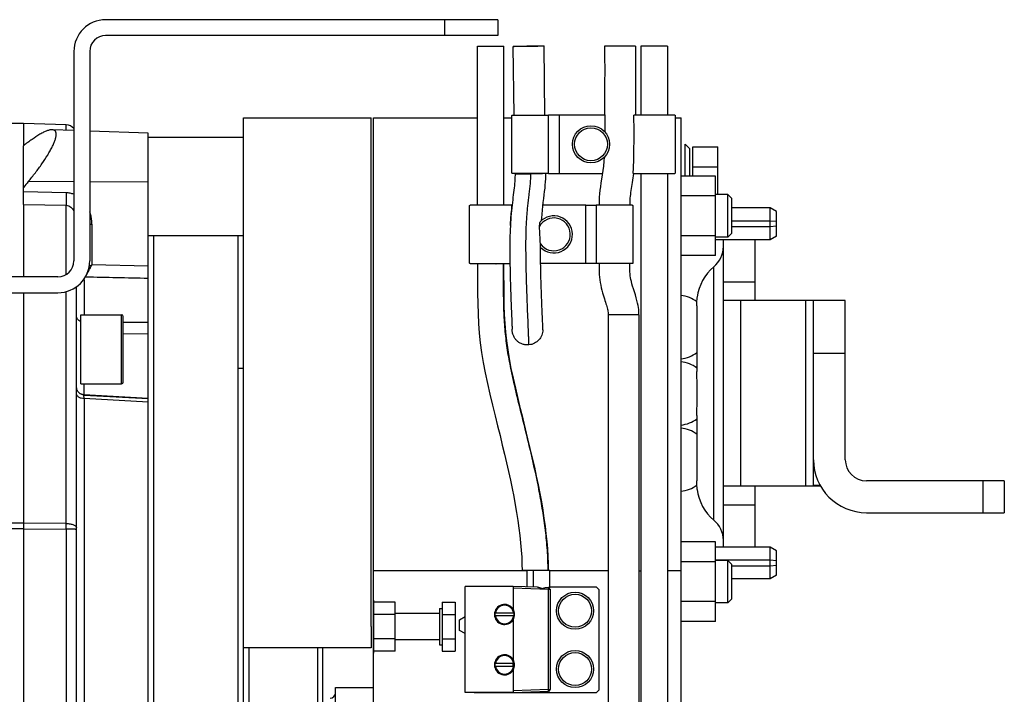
# Model space of a CAD drawing. Extents: x -849 to 1181, y 8 to 1248.
# Tile 15 of 35: x -170 to 15, y 692 to 820. Entities that reach past the tile are written whole.
import ezdxf

# ---------------------------------------------------------------- set-up
doc = ezdxf.new("R2010")
doc.units = 0
doc.header["$LTSCALE"] = 65.395
doc.layers.get('0').update_dxf_attribs({"linetype": 'CONTINUOUS'})

msp = doc.modelspace()

# ---------------------------------------------------------------- linework, layer by layer
at = {"color": 6, "linetype": 'CONTINUOUS'}
for p, q in [((-80.23, 819.54), (-154.23, 819.54)), ((-80.23, 819.54), (-80.23, 816.54)), ((-80.23, 816.54), (-154.23, 816.54)), ((-160.23, 813.54), (-160.23, 774.04)), ((-157.23, 813.54), (-157.23, 774.04)), ((-84.1, 784.54), (-84.1, 814.54)), ((-79.1, 784.54), (-79.1, 814.54)), ((-77.16, 801.54), (-77.33, 814.5)), ((-74.34, 814.49), (-74.57, 814.48)), ((-74.52, 814.58), (-74.34, 814.58)), ((-71.36, 801.54), (-71.53, 814.57)), ((-54.31, 814.56), (-60.11, 814.52)), ((-48.27, 814.54), (-53.27, 814.54)), ((-53.27, 814.54), (-53.27, 801.54)), ((-48.27, 814.54), (-48.27, 801.54)), ((-128.23, 801.04), (-104.13, 801.04)), ((-128.23, 551.04), (-128.23, 801.04)), ((-104.13, 705.04), (-104.13, 801.04)), ((-103.68, 801.04), (-84.1, 801.04)), ((-103.68, 551.04), (-103.68, 801.04)), ((-79.1, 801.04), (-77.61, 801.04)), ((-60.09, 801.54), (-70.66, 801.54)), ((-46.89, 801.54), (-54.57, 801.54)), ((-46.77, 801.27), (-46.77, 790.81)), ((-46.77, 801.04), (-45.68, 801.04)), ((-45.68, 681.04), (-45.68, 801.04)), ((-192.81, 800.04), (-169.73, 800.04)), ((-161.66, 799.69), (-169.73, 799.97)), ((-160.23, 798.64), (-164.3, 798.78)), ((-146.23, 798.15), (-157.23, 798.53)), ((-146.23, 553.93), (-146.23, 798.15)), ((-128.23, 797.29), (-146.23, 797.29)), ((-169.73, 784.7), (-169.73, 795.76)), ((-44.88, 796.04), (-44.08, 795.24)), ((-43.48, 795.55), (-38.78, 795.55)), ((-38.78, 786.54), (-38.78, 795.55)), ((-43.48, 791.79), (-38.78, 791.79)), ((-77.01, 790.5), (-77.01, 790.54)), ((-70.66, 790.54), (-60.52, 790.54)), ((-54.71, 790.54), (-46.89, 790.54)), ((-54.65, 790.54), (-54.66, 790.53)), ((-54.65, 790.54), (-54.66, 790.53)), ((-53.27, 790.54), (-53.27, 681.04)), ((-48.27, 790.54), (-48.27, 681.04)), ((-39.18, 790.05), (-45.68, 790.05)), ((-39.18, 775.03), (-39.18, 790.05)), ((-39.18, 786.29), (-45.68, 786.29)), ((-36.88, 786.54), (-39.18, 786.54)), ((-36.88, 778.54), (-36.88, 786.54)), ((-36.13, 785.79), (-36.88, 786.54)), ((-36.13, 779.29), (-36.13, 785.79)), ((-85.6, 773.81), (-85.6, 784.27)), ((-77.66, 784.54), (-85.47, 784.54)), ((-77.62, 784.03), (-77.68, 783.51)), ((-77.57, 784.55), (-77.62, 784.03)), ((-63.68, 784.54), (-71.73, 784.54)), ((-54.88, 784.54), (-61.71, 784.54)), ((-28.88, 784.04), (-36.13, 784.04)), ((-27.68, 783.35), (-28.88, 784.04)), ((-28.88, 778.04), (-28.88, 784.04)), ((-27.68, 781.44), (-27.68, 783.35)), ((-27.68, 778.73), (-27.68, 780.64)), ((-128.23, 778.79), (-146.23, 778.79)), ((-145.23, 778.79), (-145.23, 573.29)), ((-129.23, 573.29), (-129.23, 778.79)), ((-39.18, 778.79), (-45.68, 778.79)), ((-36.88, 778.54), (-39.18, 778.54)), ((-36.13, 779.29), (-36.88, 778.54)), ((-27.68, 778.73), (-28.88, 778.04)), ((-28.88, 778.04), (-39.18, 778.04)), ((-37.71, 720.04), (-37.71, 778.04)), ((-31.71, 766.54), (-31.71, 778.04)), ((-39.18, 775.03), (-45.68, 775.03)), ((-85.47, 773.54), (-77.97, 773.54)), ((-63.68, 773.54), (-72.16, 773.54)), ((-163.23, 771.04), (-195.23, 771.04)), ((-159.73, 689.67), (-159.73, 769.17)), ((-177.97, 768.04), (-163.23, 768.04)), ((-77.82, 767.83), (-77.8, 767.19)), ((-77.8, 767.19), (-77.78, 766.58)), ((-71.99, 767.18), (-72.02, 767.82)), ((-71.97, 766.57), (-71.99, 767.18)), ((-77.78, 766.58), (-77.75, 765.99)), ((-77.75, 765.99), (-77.73, 765.43)), ((-77.73, 765.43), (-77.62, 762.71)), ((-71.95, 765.99), (-71.97, 766.57)), ((-71.93, 765.43), (-71.95, 765.99)), ((-71.9, 764.92), (-71.93, 765.43)), ((-42.71, 765.53), (-42.71, 753.18)), ((-14.71, 766.54), (-37.71, 766.54)), ((-20.71, 731.54), (-20.71, 766.54)), ((-14.71, 736.54), (-14.71, 766.54)), ((-158.93, 763.86), (-151.23, 763.86)), ((-71.81, 762.63), (-71.9, 764.92)), ((-59.43, 763.84), (-59.43, 681.04)), ((-53.63, 763.84), (-53.63, 681.04)), ((-77.62, 762.71), (-77.6, 762.26)), ((-77.6, 762.26), (-77.58, 761.87)), ((-77.58, 761.87), (-77.57, 761.65)), ((-77.57, 761.65), (-77.57, 761.47)), ((-71.79, 762.2), (-71.81, 762.63)), ((-71.78, 761.81), (-71.79, 762.2)), ((-71.77, 761.53), (-71.78, 761.81)), ((-71.76, 761.39), (-71.77, 761.53)), ((-77.57, 761.47), (-77.56, 761.34)), ((-77.56, 761.34), (-77.56, 761.24)), ((-77.56, 761.14), (-77.56, 761.13)), ((-43, 754.04), (-42.71, 754.04)), ((-158.93, 750.86), (-151.23, 750.86)), ((-159.73, 750.18), (-159.73, 750.27)), ((-146.23, 748.1), (-158.32, 748.77)), ((-42.71, 744.9), (-42.71, 732.55)), ((-43, 744.04), (-42.71, 744.04)), ((15.29, 732.54), (-10.71, 732.54)), ((15.29, 732.54), (15.29, 726.54)), ((-19.37, 731.54), (-37.71, 731.54)), ((-31.71, 720.04), (-31.71, 731.54)), ((-10.71, 726.54), (15.29, 726.54)), ((-39.18, 721.05), (-45.68, 721.05)), ((-39.18, 706.03), (-39.18, 721.05)), ((-28.88, 720.04), (-39.18, 720.04)), ((-27.68, 719.35), (-28.88, 720.04)), ((-28.88, 714.04), (-28.88, 720.04)), ((-27.68, 717.44), (-27.68, 719.35)), ((-39.18, 717.29), (-45.68, 717.29)), ((-36.88, 717.54), (-39.18, 717.54)), ((-36.13, 716.79), (-36.88, 717.54)), ((-36.88, 709.54), (-36.88, 717.54)), ((-74.73, 712.55), (-74.73, 715.64)), ((-73.53, 712.51), (-73.53, 715.64)), ((-70.43, 712.27), (-70.43, 715.64)), ((-36.13, 710.29), (-36.13, 716.79)), ((-27.68, 714.73), (-27.68, 716.64)), ((-28.88, 714.04), (-36.13, 714.04)), ((-27.68, 714.73), (-28.88, 714.04)), ((-77.38, 712.64), (-86.38, 712.64)), ((-86.38, 692.64), (-86.38, 712.64)), ((-72.84, 712.48), (-77.38, 712.64)), ((-77.38, 712.34), (-77.38, 708.36)), ((-70.43, 712.54), (-61.68, 712.54)), ((-70.38, 712.11), (-70.38, 693.17)), ((-61.68, 712.54), (-61.18, 712.04)), ((-99.63, 709.66), (-103.63, 709.66)), ((-99.63, 700.42), (-99.63, 709.66)), ((-90.78, 709.66), (-88.28, 709.66)), ((-90.78, 709.66), (-90.78, 700.42)), ((-39.18, 709.79), (-45.68, 709.79)), ((-36.88, 709.54), (-39.18, 709.54)), ((-36.13, 710.29), (-36.88, 709.54)), ((-91.28, 708.49), (-90.78, 708.49)), ((-91.28, 708.49), (-91.28, 701.59)), ((-99.63, 707.35), (-103.63, 707.35)), ((-91.28, 707.54), (-99.63, 707.54)), ((-90.78, 707.35), (-88.28, 707.35)), ((-77.38, 706.32), (-77.38, 698.86)), ((-39.18, 706.03), (-45.68, 706.03)), ((-99.63, 702.73), (-103.63, 702.73)), ((-91.28, 702.54), (-99.63, 702.54)), ((-90.78, 702.73), (-88.28, 702.73)), ((-104.13, 701.04), (-128.23, 701.04)), ((-114.23, 651.04), (-114.23, 701.04)), ((-113.23, 651.04), (-113.23, 701.04)), ((-99.63, 700.42), (-103.63, 700.42)), ((-91.28, 701.59), (-90.78, 701.59)), ((-90.78, 700.42), (-88.28, 700.42)), ((-77.38, 696.82), (-77.38, 692.94)), ((-110.88, 693.54), (-103.68, 693.54)), ((-77.38, 692.64), (-70.67, 692.87)), ((-61.18, 693.04), (-61.68, 692.54)), ((-77.38, 692.64), (-86.38, 692.64)), ((-84.68, 692.54), (-84.78, 692.64)), ((-61.68, 692.54), (-84.68, 692.54))]:
    msp.add_line(p, q, dxfattribs=at)
at = {"color": 9, "linetype": 'CONTINUOUS'}
for p, q in [((-90.23, 816.54), (-90.23, 819.54)), ((-70.66, 790.54), (-70.66, 801.54)), ((-68.68, 801.54), (-68.68, 790.54)), ((-161.66, 798.69), (-161.66, 799.69)), ((-74.25, 790.49), (-74.02, 790.49)), ((-160.23, 788.96), (-168.83, 788.99)), ((-146.23, 788.92), (-157.23, 788.95)), ((-161.66, 786.89), (-169.73, 787.06)), ((-169.73, 784.7), (-161.66, 784.52)), ((-161.66, 771.48), (-161.66, 784.52)), ((-63.68, 773.54), (-63.68, 784.54)), ((-61.71, 784.54), (-61.71, 773.54)), ((-156.84, 780.96), (-156.84, 773.28)), ((-146.23, 773.07), (-156.84, 773.28)), ((-39.49, 725.15), (-39.49, 772.93)), ((-158.29, 770.46), (-158.29, 763.86)), ((-37.71, 770.07), (-31.71, 770.07)), ((-161.66, 724.51), (-161.66, 768.25)), ((-34.49, 766.54), (-34.49, 731.54)), ((-22.17, 731.54), (-22.17, 766.54)), ((-151.23, 750.86), (-151.23, 763.86)), ((-150.93, 751.16), (-150.93, 763.56)), ((-53.63, 763.84), (-59.43, 763.84)), ((-150.93, 762.47), (-146.23, 762.47)), ((-150.93, 760.31), (-146.23, 760.33)), ((-14.71, 756.54), (-20.71, 756.54)), ((-158.32, 748.77), (-158.32, 748.77)), ((-158.29, 748.05), (-158.32, 748.77)), ((-146.23, 748.01), (-158.31, 748.66)), ((-158.29, 748.05), (-158.29, 689.49)), ((-146.23, 747.38), (-158.29, 748.05)), ((11.29, 726.54), (11.29, 732.54)), ((-20.71, 731.76), (-19.49, 731.76)), ((-37.71, 728.01), (-31.71, 728.01)), ((-169.73, 724.58), (-183.53, 724.58)), ((-161.66, 724.51), (-169.73, 724.57)), ((-169.73, 723.51), (-184.89, 723.51)), ((-169.73, 723.5), (-161.66, 723.43)), ((-161.66, 723.43), (-161.66, 628.64)), ((-77.38, 712.34), (-70.67, 712.11)), ((-70.67, 693.17), (-70.67, 712.11)), ((-127.23, 701.04), (-127.23, 651.04)), ((-70.67, 693.17), (-77.38, 692.94)), ((-70.67, 693.17), (-70.38, 693.17))]:
    msp.add_line(p, q, dxfattribs=at)
at = {"color": 2, "linetype": 'CONTINUOUS'}
for p, q in [((-84.1, 814.54), (-79.1, 814.54)), ((-77.61, 790.75), (-77.61, 801.33)), ((-77.49, 801.54), (-70.66, 801.54)), ((-169.73, 800.04), (-169.73, 795.76)), ((-44.88, 790.05), (-44.88, 796.04)), ((-44.08, 795.24), (-44.08, 790.05)), ((-43.48, 790.05), (-43.48, 795.55)), ((-70.66, 790.54), (-77.49, 790.54)), ((-54.72, 790.54), (-54.71, 790.54)), ((-54.71, 790.54), (-54.71, 790.71)), ((-169.73, 784.7), (-169.73, 771.04)), ((-77.66, 784.54), (-77.66, 783.72)), ((-63.68, 784.54), (-61.71, 784.54)), ((-56.11, 784.57), (-58.25, 784.54)), ((-55.36, 784.59), (-56.31, 784.57)), ((-55.36, 784.59), (-55.39, 784.58)), ((-55.36, 784.59), (-55.36, 784.59)), ((-54.76, 784.33), (-54.76, 773.75)), ((-28.88, 781.56), (-36.13, 781.56)), ((-36.13, 780.52), (-28.88, 780.52)), ((-27.68, 781.44), (-28.88, 781.56)), ((-28.88, 780.52), (-27.68, 780.64)), ((-27.68, 780.64), (-27.68, 781.44)), ((-54.88, 773.54), (-63.68, 773.54)), ((-169.73, 768.04), (-169.73, 567.38)), ((-158.93, 750.86), (-158.93, 763.86)), ((-129.23, 753.82), (-128.23, 753.82)), ((-158.31, 748.77), (-158.31, 750.86)), ((-42.64, 749.04), (-42.64, 749.16)), ((-28.88, 717.56), (-39.18, 717.56)), ((-27.68, 717.44), (-28.88, 717.56)), ((-27.68, 716.64), (-27.68, 717.44)), ((-74.73, 715.54), (-103.68, 715.54)), ((-70.43, 715.64), (-75.68, 715.64)), ((-59.43, 715.54), (-70.43, 715.54)), ((-53.63, 715.54), (-53.27, 715.54)), ((-45.68, 715.54), (-48.27, 715.54)), ((-36.13, 716.52), (-28.88, 716.52)), ((-28.88, 716.52), (-27.68, 716.64)), ((-77.38, 712.64), (-77.38, 712.34)), ((-71.04, 712.42), (-70.67, 712.41)), ((-70.67, 712.11), (-70.38, 712.11)), ((-61.18, 712.04), (-61.18, 693.04)), ((-103.63, 700.04), (-103.63, 710.04)), ((-88.28, 709.66), (-88.28, 700.42)), ((-77.38, 708.02), (-77.38, 708.14)), ((-87.46, 706.34), (-86.38, 706.96)), ((-87.46, 704.34), (-87.46, 706.34)), ((-77.17, 707.59), (-80.8, 707.59)), ((-77.17, 707.09), (-80.8, 707.09)), ((-77.38, 706.54), (-77.38, 706.66)), ((-104.13, 705.04), (-104.13, 701.04)), ((-86.38, 703.72), (-87.46, 704.34)), ((-80.72, 698.09), (-80.8, 698.09)), ((-80.8, 697.59), (-80.76, 697.59)), ((-77.26, 698.09), (-80.71, 698.09)), ((-80.71, 697.59), (-77.26, 697.59)), ((-77.38, 697.59), (-77.38, 698.09)), ((-77.38, 697.04), (-77.38, 697.16)), ((-77.17, 698.09), (-77.25, 698.09)), ((-77.21, 697.59), (-77.17, 697.59)), ((-110.88, 658.54), (-110.88, 693.54)), ((-77.38, 692.94), (-77.38, 692.64))]:
    msp.add_line(p, q, dxfattribs=at)
at = {"color": 6, "linetype": 'CONTINUOUS'}
for points in [[(-60.18, 793.59), (-60.24, 792.84), (-60.33, 791.91), (-60.44, 791.06), (-60.56, 790.25), (-60.69, 789.47), (-60.8, 788.74), (-60.91, 788.04), (-61, 787.36), (-61.07, 786.71), (-61.12, 786.09), (-61.15, 785.48), (-61.16, 784.89), (-61.16, 784.54)], [(-77.01, 790.5), (-77.01, 790.18), (-77.02, 789.81), (-77.03, 789.42), (-77.06, 789.03), (-77.09, 788.62), (-77.13, 788.21), (-77.18, 787.79), (-77.23, 787.36), (-77.28, 786.92), (-77.34, 786.47), (-77.39, 786.01), (-77.45, 785.53), (-77.51, 785.05), (-77.57, 784.55)], [(-72.01, 781.65), (-71.98, 782.09), (-71.91, 782.83), (-71.84, 783.59), (-71.76, 784.35), (-71.67, 785.08), (-71.58, 785.8), (-71.49, 786.47), (-71.42, 787.12), (-71.35, 787.74), (-71.29, 788.35), (-71.25, 788.94), (-71.22, 789.51), (-71.21, 790.09), (-71.21, 790.54)], [(-77.68, 783.51), (-77.73, 782.96), (-77.77, 782.4), (-77.81, 781.83), (-77.85, 781.23)], [(-77.85, 781.23), (-77.89, 780.62), (-77.91, 780), (-77.94, 779.37), (-77.96, 778.75), (-77.97, 778.15), (-77.98, 777.57), (-77.98, 777.02), (-77.99, 776.49), (-77.99, 775.98), (-77.98, 775.48), (-77.98, 774.99), (-77.98, 774.51), (-77.97, 774.05), (-77.97, 773.59), (-77.96, 773.14), (-77.95, 772.71), (-77.94, 772.28), (-77.94, 771.87), (-77.93, 771.46), (-77.92, 771.07), (-77.91, 770.68), (-77.9, 770.3), (-77.89, 769.92), (-77.88, 769.55), (-77.87, 769.2), (-77.86, 768.84), (-77.84, 768.5), (-77.82, 767.83)], [(-72.02, 767.82), (-72.04, 768.48), (-72.05, 768.83), (-72.06, 769.18), (-72.07, 769.53), (-72.08, 769.9), (-72.1, 770.27), (-72.11, 770.65), (-72.12, 771.04), (-72.12, 771.44), (-72.13, 771.85), (-72.14, 772.26), (-72.15, 772.69), (-72.16, 773.12), (-72.17, 773.57), (-72.17, 774.03), (-72.18, 774.49), (-72.18, 774.97), (-72.18, 775.47), (-72.19, 775.97), (-72.19, 776.5), (-72.19, 776.59)], [(-84.1, 773.54), (-84.09, 772.3), (-84.08, 770.06), (-84.07, 767.97), (-84.04, 765.98), (-83.99, 764.07), (-83.89, 762.23), (-83.75, 760.42), (-83.56, 758.61), (-83.31, 756.78), (-83.01, 754.9), (-82.63, 752.93), (-82.21, 750.92), (-81.75, 748.87), (-81.26, 746.83), (-80.78, 744.83), (-80.3, 742.9), (-79.84, 741.07), (-79.41, 739.3), (-79, 737.59), (-78.61, 735.92), (-78.24, 734.29), (-77.88, 732.7), (-77.55, 731.12), (-77.25, 729.57), (-76.96, 728.05), (-76.7, 726.55), (-76.47, 725.08), (-76.27, 723.64), (-76.09, 722.22), (-75.95, 720.83), (-75.83, 719.47), (-75.75, 718.15), (-75.7, 716.85), (-75.68, 715.64)], [(-70.69, 715.64), (-70.7, 716.93), (-70.75, 718.3), (-70.84, 719.69), (-70.96, 721.11), (-71.1, 722.55), (-71.28, 724.01), (-71.48, 725.5), (-71.72, 727.02), (-71.98, 728.57), (-72.27, 730.15), (-72.59, 731.77), (-72.93, 733.43), (-73.3, 735.13), (-73.7, 736.87), (-74.12, 738.65), (-74.56, 740.47), (-75.01, 742.33), (-75.48, 744.22), (-75.95, 746.15), (-76.43, 748.08), (-76.88, 750.01), (-77.31, 751.92), (-77.71, 753.76), (-78.05, 755.54), (-78.33, 757.26), (-78.57, 758.93), (-78.75, 760.58), (-78.89, 762.23), (-78.98, 763.92), (-79.04, 765.65), (-79.07, 767.45), (-79.08, 769.37), (-79.1, 771.43), (-79.1, 773.54)], [(-61.16, 773.54), (-61.15, 772.83), (-61.14, 772.12), (-61.11, 771.5), (-61.06, 770.94), (-61.01, 770.44), (-60.94, 769.96), (-60.85, 769.46), (-60.74, 768.97), (-60.62, 768.49), (-60.5, 768.03), (-60.37, 767.62), (-60.26, 767.24), (-60.15, 766.89), (-60.04, 766.56), (-59.94, 766.25), (-59.86, 765.96), (-59.77, 765.69), (-59.7, 765.43), (-59.63, 765.18), (-59.58, 764.95), (-59.53, 764.74), (-59.49, 764.53), (-59.46, 764.33), (-59.44, 764.15), (-59.43, 763.97), (-59.43, 763.84)], [(-53.63, 763.84), (-53.63, 764.1), (-53.65, 764.47), (-53.68, 764.84), (-53.73, 765.24), (-53.8, 765.65), (-53.89, 766.09), (-54, 766.56), (-54.13, 767.06), (-54.3, 767.64), (-54.48, 768.22), (-54.66, 768.76), (-54.82, 769.28), (-54.95, 769.73), (-55.06, 770.14), (-55.14, 770.51), (-55.21, 770.85), (-55.26, 771.2), (-55.3, 771.58), (-55.33, 772), (-55.35, 772.48), (-55.36, 773.01), (-55.36, 773.54)], [(-77.56, 761.24), (-77.56, 761.18), (-77.56, 761.15), (-77.56, 761.14)], [(-71.76, 761.06), (-71.76, 761.08), (-71.76, 761.13), (-71.76, 761.18), (-71.76, 761.23), (-71.76, 761.28), (-71.76, 761.39)], [(-159.71, 750), (-159.72, 750.09), (-159.73, 750.18)], [(-159.47, 749.42), (-159.52, 749.5), (-159.57, 749.58), (-159.6, 749.66), (-159.64, 749.74), (-159.67, 749.83), (-159.69, 749.91), (-159.71, 750)], [(-158.32, 748.77), (-158.35, 748.77), (-158.44, 748.78), (-158.53, 748.8), (-158.61, 748.82), (-158.7, 748.84), (-158.78, 748.87), (-158.87, 748.91), (-158.95, 748.95), (-159.02, 748.99), (-159.1, 749.04), (-159.17, 749.1), (-159.24, 749.15), (-159.3, 749.22), (-159.36, 749.28), (-159.42, 749.35), (-159.47, 749.42)]]:
    msp.add_lwpolyline(points, dxfattribs=at)
at = {"color": 2, "linetype": 'CONTINUOUS'}
msp.add_lwpolyline([(-56.77, 784.56), (-57.02, 784.56), (-57.15, 784.56), (-57.28, 784.55), (-57.42, 784.55), (-57.55, 784.55)], dxfattribs=at)
at = {"color": 6, "linetype": 'CONTINUOUS'}
for centre, radius in [((-62.68, 796.04), 3.5), ((-62.68, 796.04), 3.1), ((-65.68, 708.04), 3.5), ((-65.68, 708.04), 3.1), ((-65.68, 697.04), 3.5), ((-65.68, 697.04), 3.1)]:
    msp.add_circle(centre, radius, dxfattribs=at)
for centre, radius, start, end in [((-154.23, 813.54), 6, 90, 180), ((-154.23, 813.54), 3, 90, 180), ((-161.73, 797.69), 2, 41.3959, 88), ((-69.68, 779.04), 3.1, 214.9642, 151.5526), ((-69.68, 779.04), 3.5, 224.3454, 137.6987), ((-42.71, 776.76), 5, 310.0052, 359.8705), ((-163.23, 774.04), 6, 270, 360), ((-163.23, 774.04), 3, 270, 360), ((-33.71, 766.04), 9, 130.0052, 172.8191), ((-46.32, 761.54), 6, 52.791, 83.9209), ((-151.23, 763.56), 0.3, 0, 90), ((-46.32, 761.54), 6, 276.0791, 306.9993), ((-46.32, 749.04), 6, 53.0007, 83.9209), ((-151.23, 751.16), 0.3, 270, 360), ((-46.32, 749.04), 6, 276.0791, 306.9993), ((-46.32, 736.54), 6, 53.0007, 83.9209), ((-10.71, 736.54), 10, 180, 270), ((-10.71, 736.54), 4, 180, 270), ((-46.32, 736.54), 6, 276.0791, 307.209), ((-33.71, 732.04), 9, 187.1809, 229.9948), ((-283.69, 723.97), 122.03, 359.7464, 0.249), ((-42.71, 721.32), 5, 0.1295, 49.9948), ((-78.98, 707.34), 1.9, 32.6369, 327.3631), ((-78.98, 707.34), 1.83, 172.1482, 187.8518), ((-78.98, 707.34), 1.83, 352.1482, 7.8518), ((-78.98, 697.84), 1.9, 32.6369, 327.3631), ((-111.88, 692.54), 1, 270, 360)]:
    msp.add_arc(centre, radius, start, end, dxfattribs=at)
at = {"color": 2, "linetype": 'CONTINUOUS'}
for centre, radius, start, end in [((-72.56, 791.65), 17.87, 356.6037, 356.9621), ((-72.4, 791.65), 17.72, 356.4233, 356.6027), ((-157.39, 770.34), 0.932, 131.4742, 138.2692), ((-157.52, 772.49), 1.54, 250.3032, 251.3727), ((-158.23, 772.25), 1.78, 264.2814, 268.3213), ((-158.4, 750.08), 1.33, 180.0045, 183.5699), ((-78.98, 707.34), 1.79, 8.0273, 171.9727), ((-78.98, 707.34), 1.74, 8.2587, 171.7413), ((-78.98, 707.34), 1.9, 327.3631, 32.6369), ((-78.98, 707.34), 1.79, 188.0273, 351.9727), ((-78.98, 707.34), 1.74, 188.2587, 351.7413), ((-78.98, 697.84), 1.9, 327.3631, 32.6369), ((-78.98, 697.84), 1.83, 172.1482, 187.8518), ((-78.98, 697.84), 1.79, 188.0273, 351.9727), ((-80.71, 701.78), 3.69, 269.9026, 270.0956), ((-78.98, 697.84), 1.74, 188.2587, 351.7413), ((-77.25, 701.79), 3.7, 269.9044, 270.0971), ((-78.98, 697.84), 1.83, 352.1482, 7.8518), ((-70.68, 693.17), 0.3, 272, 360)]:
    msp.add_arc(centre, radius, start, end, dxfattribs=at)
at = {"color": 9, "linetype": 'CONTINUOUS'}
for centre, radius, start, end in [((-156.74, 814.95), 34, 269.1596, 269.8261), ((-176.93, 814.43), 45.79, 295.3675, 296.0301), ((-78.98, 697.84), 1.79, 8.0273, 171.9727), ((-78.98, 697.84), 1.74, 8.2586, 171.7414)]:
    msp.add_arc(centre, radius, start, end, dxfattribs=at)
at = {"color": 6, "linetype": 'CONTINUOUS'}
for points, knots in [([(-77.33, 814.5), (-77.33, 814.5), (-77.32, 814.5), (-77.32, 814.5), (-77.3, 814.5), (-77.27, 814.51), (-77.24, 814.51), (-77.19, 814.51), (-77.11, 814.52), (-76.99, 814.52), (-76.85, 814.53), (-76.69, 814.53), (-76.51, 814.54), (-76.3, 814.55), (-76, 814.55), (-75.59, 814.56), (-75.07, 814.57), (-74.71, 814.58), (-74.52, 814.58)], [0, 0, 0, 0, 0.001451, 0.005122, 0.011133, 0.01949, 0.030181, 0.043185, 0.076011, 0.117673, 0.167789, 0.225896, 0.29146, 0.363873, 0.442467, 0.615239, 0.803398, 1, 1, 1, 1]), ([(-74.57, 814.48), (-74.75, 814.48), (-75.11, 814.48), (-75.62, 814.47), (-76.03, 814.47), (-76.32, 814.47), (-76.52, 814.47), (-76.7, 814.47), (-76.86, 814.48), (-77, 814.48), (-77.11, 814.48), (-77.19, 814.48), (-77.25, 814.49), (-77.28, 814.49), (-77.3, 814.49), (-77.32, 814.49), (-77.32, 814.49), (-77.33, 814.49), (-77.33, 814.5)], [0, 0, 0, 0, 0.197521, 0.386062, 0.558824, 0.637313, 0.709577, 0.774966, 0.832888, 0.882821, 0.924317, 0.957002, 0.969948, 0.980591, 0.98891, 0.994894, 0.99855, 1, 1, 1, 1]), ([(-74.34, 814.58), (-74.15, 814.59), (-73.79, 814.59), (-73.27, 814.59), (-72.86, 814.6), (-72.56, 814.6), (-72.35, 814.6), (-72.17, 814.59), (-72.01, 814.59), (-71.87, 814.59), (-71.75, 814.59), (-71.67, 814.59), (-71.62, 814.58), (-71.59, 814.58), (-71.56, 814.58), (-71.55, 814.58), (-71.54, 814.58), (-71.53, 814.57), (-71.53, 814.57)], [0, 0, 0, 0, 0.196635, 0.384808, 0.55758, 0.63617, 0.708578, 0.774135, 0.832236, 0.882345, 0.924001, 0.956822, 0.969823, 0.980513, 0.988868, 0.994878, 0.998549, 1, 1, 1, 1]), ([(-71.53, 814.57), (-71.53, 814.57), (-71.54, 814.57), (-71.55, 814.57), (-71.56, 814.57), (-71.59, 814.56), (-71.62, 814.56), (-71.67, 814.56), (-71.75, 814.55), (-71.87, 814.55), (-72.01, 814.54), (-72.17, 814.53), (-72.35, 814.53), (-72.56, 814.52), (-72.86, 814.51), (-73.27, 814.51), (-73.79, 814.5), (-74.16, 814.49), (-74.34, 814.49)], [0, 0, 0, 0, 0.001451, 0.005122, 0.011133, 0.01949, 0.030181, 0.043185, 0.076011, 0.117673, 0.167789, 0.225897, 0.29146, 0.363873, 0.442467, 0.615239, 0.803398, 1, 1, 1, 1]), ([(-60.11, 814.52), (-60.11, 813.18), (-60.08, 810.5), (-60.11, 806.45), (-60.12, 802.41), (-60.07, 799.7), (-60.06, 798.36)], [0, 0, 0, 0, 0.249081, 0.497936, 0.750608, 1, 1, 1, 1]), ([(-54.31, 814.56), (-54.31, 813.47), (-54.29, 811.83), (-54.29, 809.65), (-54.3, 807.47), (-54.31, 805.31), (-54.31, 803.15), (-54.3, 802.08), (-54.3, 801.54)], [0, 0, 0, 0, 0.250797, 0.377349, 0.50325, 0.752765, 0.876262, 1, 1, 1, 1]), ([(-54.71, 790.71), (-54.66, 791.6), (-54.53, 795.21), (-54.56, 798.82), (-54.57, 801.54)], [0, 0, 0, 0, 0.247161, 1, 1, 1, 1]), ([(-164.3, 798.78), (-164.46, 798.79), (-164.8, 798.74), (-165.35, 798.56), (-165.97, 798.29), (-166.91, 797.77), (-168.19, 796.94), (-169.2, 796.18), (-169.73, 795.76)], [0, 0, 0, 0, 0.074076, 0.165266, 0.272947, 0.395485, 0.678033, 1, 1, 1, 1]), ([(-168.83, 788.99), (-168.37, 789.54), (-167.48, 790.64), (-166.25, 792.31), (-165.34, 793.69), (-164.71, 794.77), (-164.32, 795.51), (-164, 796.21), (-163.76, 796.84), (-163.62, 797.33), (-163.57, 797.68), (-163.55, 797.9), (-163.56, 798.11), (-163.6, 798.28), (-163.66, 798.43), (-163.74, 798.56), (-163.85, 798.66), (-164.03, 798.75), (-164.19, 798.78), (-164.3, 798.78)], [0, 0, 0, 0, 0.183001, 0.360477, 0.527442, 0.604895, 0.676946, 0.742445, 0.800279, 0.849542, 0.870823, 0.889884, 0.906839, 0.921906, 0.935444, 0.947967, 0.960093, 0.972468, 1, 1, 1, 1]), ([(-54.66, 790.53), (-54.73, 789.97), (-54.9, 788.89), (-55.16, 787.34), (-55.34, 785.93), (-55.37, 785.02), (-55.36, 784.59)], [0, 0, 0, 0, 0.284686, 0.546196, 0.783967, 1, 1, 1, 1]), ([(-77.87, 780.73), (-77.86, 780.96), (-77.84, 781.32), (-77.81, 781.8), (-77.79, 782.15), (-77.76, 782.51), (-77.74, 782.79), (-77.72, 783.02), (-77.7, 783.18), (-77.68, 783.32), (-77.67, 783.41), (-77.66, 783.45), (-77.66, 783.47)], [0, 0, 0, 0, 0.260972, 0.390627, 0.519495, 0.647232, 0.773112, 0.834844, 0.895089, 0.952325, 0.978387, 1, 1, 1, 1]), ([(-71.98, 712.23), (-72.02, 712.24), (-72.1, 712.26), (-72.24, 712.31), (-72.42, 712.38), (-72.63, 712.45), (-72.77, 712.48), (-72.84, 712.48)], [0, 0, 0, 0, 0.131795, 0.263074, 0.521448, 0.769488, 1, 1, 1, 1]), ([(-71.98, 712.23), (-71.94, 712.23), (-71.85, 712.23), (-71.73, 712.26), (-71.61, 712.3), (-71.45, 712.35), (-71.26, 712.4), (-71.11, 712.42), (-71.04, 712.42)], [0, 0, 0, 0, 0.133573, 0.266632, 0.398177, 0.527336, 0.774673, 1, 1, 1, 1])]:
    msp.add_open_spline(points, degree=3, knots=knots, dxfattribs=at)
at = {"color": 2, "linetype": 'CONTINUOUS'}
for points, knots in [([(-77.61, 801.33), (-77.61, 801.36), (-77.61, 801.41), (-77.59, 801.48), (-77.55, 801.53), (-77.51, 801.54), (-77.49, 801.54)], [0, 0, 0, 0, 0.34322, 0.600738, 0.800626, 1, 1, 1, 1]), ([(-46.89, 801.54), (-46.87, 801.54), (-46.83, 801.53), (-46.79, 801.47), (-46.77, 801.38), (-46.77, 801.31), (-46.77, 801.27)], [0, 0, 0, 0, 0.182232, 0.378559, 0.643669, 1, 1, 1, 1]), ([(-77.49, 790.54), (-77.51, 790.54), (-77.55, 790.55), (-77.59, 790.6), (-77.61, 790.67), (-77.61, 790.72), (-77.61, 790.75)], [0, 0, 0, 0, 0.199374, 0.399264, 0.656779, 1, 1, 1, 1]), ([(-46.77, 790.81), (-46.77, 790.77), (-46.77, 790.7), (-46.79, 790.61), (-46.83, 790.55), (-46.87, 790.54), (-46.89, 790.54)], [0, 0, 0, 0, 0.356331, 0.621441, 0.817768, 1, 1, 1, 1]), ([(-85.6, 784.27), (-85.6, 784.31), (-85.6, 784.38), (-85.58, 784.47), (-85.54, 784.53), (-85.49, 784.54), (-85.47, 784.54)], [0, 0, 0, 0, 0.356331, 0.621441, 0.817768, 1, 1, 1, 1]), ([(-54.88, 784.54), (-54.86, 784.54), (-54.82, 784.53), (-54.78, 784.48), (-54.76, 784.41), (-54.76, 784.36), (-54.76, 784.33)], [0, 0, 0, 0, 0.199374, 0.399264, 0.656779, 1, 1, 1, 1]), ([(-72.41, 780.52), (-72.4, 780.59), (-72.36, 780.89), (-72.31, 781.18), (-72.27, 781.4)], [0, 0, 0, 0, 0.255253, 1, 1, 1, 1]), ([(-72.19, 776.59), (-72.19, 776.65), (-72.19, 776.87), (-72.2, 777.09), (-72.22, 777.26)], [0, 0, 0, 0, 0.240099, 1, 1, 1, 1]), ([(-85.47, 773.54), (-85.49, 773.54), (-85.54, 773.55), (-85.58, 773.61), (-85.6, 773.7), (-85.6, 773.77), (-85.6, 773.81)], [0, 0, 0, 0, 0.182232, 0.378559, 0.643669, 1, 1, 1, 1]), ([(-54.76, 773.75), (-54.76, 773.72), (-54.76, 773.67), (-54.78, 773.6), (-54.82, 773.55), (-54.86, 773.54), (-54.88, 773.54)], [0, 0, 0, 0, 0.34322, 0.600738, 0.800626, 1, 1, 1, 1]), ([(-158.29, 770.46), (-158.29, 770.49), (-158.28, 770.57), (-158.26, 770.66), (-158.24, 770.72)], [0, 0, 0, 0, 0.248172, 1, 1, 1, 1]), ([(-42.71, 765.53), (-42.71, 765.77), (-42.7, 766.18), (-42.68, 766.65), (-42.66, 766.92), (-42.65, 767.05), (-42.64, 767.12), (-42.64, 767.16), (-42.64, 767.16)], [0, 0, 0, 0, 0.438707, 0.750942, 0.859814, 0.937822, 0.984426, 1, 1, 1, 1]), ([(-158.93, 762.6), (-159.05, 762.64), (-159.27, 762.76), (-159.53, 763), (-159.69, 763.3), (-159.73, 763.51), (-159.73, 763.62)], [0, 0, 0, 0, 0.274794, 0.531504, 0.771058, 1, 1, 1, 1]), ([(-74.38, 758.2), (-74.58, 758.18), (-74.99, 758.18), (-75.59, 758.32), (-76.15, 758.57), (-76.64, 758.94), (-77.04, 759.4), (-77.34, 759.94), (-77.53, 760.52), (-77.56, 760.93), (-77.56, 761.14)], [0, 0, 0, 0, 0.125001, 0.249996, 0.374993, 0.499991, 0.624991, 0.749993, 0.874997, 1, 1, 1, 1]), ([(-71.76, 761.06), (-71.76, 760.71), (-71.9, 760), (-72.47, 759.09), (-73.33, 758.43), (-74.03, 758.23), (-74.38, 758.2)], [0, 0, 0, 0, 0.250014, 0.500016, 0.750006, 1, 1, 1, 1]), ([(-42.64, 749.16), (-42.64, 749.88), (-42.66, 750.94), (-42.69, 752.28), (-42.71, 752.89), (-42.71, 753.18)], [0, 0, 0, 0, 0.54019, 0.786216, 1, 1, 1, 1]), ([(-42.71, 744.9), (-42.71, 745.2), (-42.69, 745.83), (-42.66, 747.21), (-42.64, 748.29), (-42.64, 749.04)], [0, 0, 0, 0, 0.21369, 0.460004, 1, 1, 1, 1]), ([(-42.64, 730.91), (-42.64, 730.92), (-42.64, 730.96), (-42.65, 731.03), (-42.66, 731.16), (-42.68, 731.43), (-42.7, 731.9), (-42.71, 732.31), (-42.71, 732.55)], [0, 0, 0, 0, 0.015546, 0.062257, 0.140086, 0.249114, 0.561312, 1, 1, 1, 1]), ([(-70.43, 712.27), (-70.43, 712.27), (-70.44, 712.27), (-70.44, 712.28), (-70.44, 712.28), (-70.45, 712.3), (-70.47, 712.32), (-70.5, 712.34), (-70.53, 712.36), (-70.59, 712.39), (-70.64, 712.4), (-70.67, 712.41)], [0, 0, 0, 0, 0.0062, 0.02443, 0.053861, 0.092979, 0.19454, 0.320233, 0.46477, 0.626124, 1, 1, 1, 1]), ([(-70.67, 712.41), (-70.67, 712.41), (-70.67, 712.4), (-70.67, 712.4), (-70.67, 712.39), (-70.67, 712.38), (-70.67, 712.35), (-70.67, 712.31), (-70.67, 712.27), (-70.67, 712.2), (-70.67, 712.14), (-70.67, 712.11)], [0, 0, 0, 0, 0.005893, 0.020646, 0.04466, 0.077791, 0.170163, 0.29433, 0.445564, 0.61809, 1, 1, 1, 1])]:
    msp.add_open_spline(points, degree=3, knots=knots, dxfattribs=at)
at = {"color": 9, "linetype": 'CONTINUOUS'}
for points, knots in [([(-77.01, 790.5), (-77.01, 790.5), (-77, 790.5), (-77, 790.5), (-76.98, 790.49), (-76.95, 790.49), (-76.9, 790.49), (-76.82, 790.49), (-76.71, 790.48), (-76.57, 790.48), (-76.41, 790.48), (-76.23, 790.48), (-76.02, 790.48), (-75.71, 790.48), (-75.29, 790.48), (-74.78, 790.48), (-74.43, 790.49), (-74.25, 790.49)], [0, 0, 0, 0, 0.001217, 0.004188, 0.009129, 0.016162, 0.036844, 0.066735, 0.106148, 0.15517, 0.213528, 0.280756, 0.355976, 0.438175, 0.618226, 0.809266, 1, 1, 1, 1]), ([(-74.38, 758.2), (-74.38, 758.28), (-74.38, 758.49), (-74.39, 758.91), (-74.42, 759.51), (-74.45, 760.29), (-74.49, 761.22), (-74.55, 762.67), (-74.63, 764.6), (-74.72, 766.95), (-74.83, 770.03), (-74.91, 773.05), (-74.94, 776.03), (-74.94, 778.22), (-74.89, 780.36), (-74.79, 782.11), (-74.68, 783.51), (-74.58, 784.55), (-74.46, 785.6), (-74.29, 786.96), (-74.08, 788.58), (-74.01, 789.87), (-74.02, 790.49)], [0, 0, 0, 0, 0.007222, 0.02004, 0.038687, 0.063034, 0.092275, 0.125355, 0.19764, 0.271479, 0.343481, 0.482927, 0.551926, 0.619797, 0.685822, 0.750526, 0.782862, 0.815368, 0.847972, 0.880306, 0.942533, 1, 1, 1, 1]), ([(-74.02, 790.49), (-73.63, 790.5), (-72.91, 790.51), (-72.19, 790.53), (-71.85, 790.54)], [0, 0, 0, 0, 0.535655, 1, 1, 1, 1]), ([(-161.66, 786.89), (-161.67, 786.42), (-161.68, 785.76), (-161.68, 784.97), (-161.67, 784.65), (-161.66, 784.52)], [0, 0, 0, 0, 0.600242, 0.832771, 1, 1, 1, 1]), ([(-160.23, 786.6), (-160.46, 786.69), (-160.93, 786.83), (-161.42, 786.88), (-161.66, 786.89)], [0, 0, 0, 0, 0.50007, 1, 1, 1, 1]), ([(-161.66, 784.52), (-161.5, 784.52), (-161.18, 784.45), (-160.78, 784.19), (-160.47, 783.85), (-160.3, 783.59), (-160.23, 783.46)], [0, 0, 0, 0, 0.260477, 0.514556, 0.760396, 1, 1, 1, 1]), ([(-156.84, 780.96), (-156.84, 781.16), (-156.87, 781.95), (-157.03, 782.75), (-157.23, 783.31)], [0, 0, 0, 0, 0.250348, 1, 1, 1, 1]), ([(-158.01, 771.04), (-157.93, 771.18), (-157.76, 771.51), (-157.48, 772.04), (-157.17, 772.64), (-156.95, 773.07), (-156.84, 773.28)], [0, 0, 0, 0, 0.196956, 0.438411, 0.710366, 1, 1, 1, 1]), ([(-80.64, 773.54), (-80.64, 773.53), (-80.63, 773.51), (-80.62, 773.49), (-80.6, 773.47), (-80.59, 773.47), (-80.57, 773.47), (-80.55, 773.48), (-80.53, 773.51), (-80.51, 773.53), (-80.49, 773.54)], [0, 0, 0, 0, 0.130066, 0.258816, 0.383535, 0.444078, 0.504231, 0.626795, 0.751603, 1, 1, 1, 1]), ([(-80.08, 773.54), (-80.08, 773.53), (-80.09, 773.51), (-80.1, 773.49), (-80.11, 773.47), (-80.13, 773.47), (-80.15, 773.47), (-80.16, 773.49), (-80.18, 773.5), (-80.19, 773.52), (-80.21, 773.53), (-80.21, 773.54)], [0, 0, 0, 0, 0.13492, 0.266795, 0.389896, 0.446664, 0.503388, 0.623213, 0.748584, 0.875131, 1, 1, 1, 1]), ([(-79.23, 773.54), (-79.24, 773.53), (-79.24, 773.52), (-79.25, 773.5), (-79.25, 773.49), (-79.26, 773.48), (-79.26, 773.47), (-79.27, 773.47), (-79.27, 773.47), (-79.28, 773.48), (-79.28, 773.49), (-79.29, 773.51), (-79.29, 773.53), (-79.29, 773.54)], [0, 0, 0, 0, 0.120104, 0.24973, 0.375742, 0.432259, 0.480126, 0.514127, 0.55211, 0.609764, 0.679719, 0.835454, 1, 1, 1, 1]), ([(-70.77, 715.64), (-70.77, 716.91), (-70.84, 718.82), (-71.05, 721.33), (-71.32, 723.82), (-71.76, 726.9), (-72.63, 731.77), (-73.69, 736.59), (-74.85, 741.37), (-75.73, 744.93), (-76.6, 748.46), (-77.42, 751.97), (-78.02, 754.89), (-78.42, 757.21), (-78.74, 759.54), (-79.02, 762.48), (-79.15, 766.08), (-79.17, 769.77), (-79.19, 772.27), (-79.19, 773.54)], [0, 0, 0, 0, 0.065055, 0.097163, 0.129108, 0.19266, 0.255953, 0.382037, 0.444787, 0.507239, 0.569273, 0.630748, 0.691389, 0.72141, 0.751329, 0.811321, 0.872267, 0.935215, 1, 1, 1, 1]), ([(-158.29, 748.05), (-158.47, 748.05), (-158.83, 748.1), (-159.24, 748.27), (-159.5, 748.48), (-159.64, 748.65), (-159.72, 748.83), (-159.73, 748.95), (-159.73, 749.01)], [0, 0, 0, 0, 0.286174, 0.567909, 0.694599, 0.807962, 0.908683, 1, 1, 1, 1]), ([(-161.66, 724.51), (-161.41, 724.5), (-161.05, 724.47), (-160.6, 724.37), (-160.31, 724.28), (-160.07, 724.16), (-159.88, 724.03), (-159.76, 723.89), (-159.73, 723.77), (-159.73, 723.72)], [0, 0, 0, 0, 0.336624, 0.490701, 0.629292, 0.749239, 0.84914, 0.93056, 1, 1, 1, 1]), ([(-159.73, 723.37), (-159.73, 723.37), (-159.75, 723.37), (-159.77, 723.38), (-159.82, 723.39), (-159.88, 723.39), (-159.96, 723.4), (-160.06, 723.4), (-160.17, 723.41), (-160.35, 723.42), (-160.6, 723.42), (-160.93, 723.43), (-161.29, 723.43), (-161.54, 723.43), (-161.66, 723.43)], [0, 0, 0, 0, 0.005884, 0.020524, 0.044339, 0.077202, 0.118846, 0.168903, 0.226921, 0.292371, 0.443112, 0.615608, 0.803536, 1, 1, 1, 1]), ([(-70.67, 692.87), (-70.67, 692.87), (-70.67, 692.88), (-70.67, 692.88), (-70.67, 692.89), (-70.67, 692.9), (-70.67, 692.93), (-70.67, 692.96), (-70.67, 693.01), (-70.67, 693.08), (-70.67, 693.14), (-70.67, 693.17)], [0, 0, 0, 0, 0.005893, 0.020646, 0.04466, 0.077791, 0.170163, 0.29433, 0.445564, 0.61809, 1, 1, 1, 1])]:
    msp.add_open_spline(points, degree=3, knots=knots, dxfattribs=at)
at = {"color": 6, "linetype": 'CONTINUOUS'}
msp.add_open_spline([(-168.83, 788.99), (-169.13, 788.63), (-169.43, 788.27), (-169.73, 787.91)], degree=3, dxfattribs=at)
at = {"color": 2, "linetype": 'CONTINUOUS'}
msp.add_open_spline([(-72.22, 777.26), (-72.26, 778.35), (-72.33, 779.43), (-72.41, 780.52)], degree=3, dxfattribs=at)
at = {"color": 9, "linetype": 'CONTINUOUS'}
msp.add_open_spline([(-158.01, 771.04), (-154.08, 770.95), (-150.16, 770.87), (-146.23, 770.79)], degree=3, dxfattribs=at)

doc.saveas('drawing.dxf')
